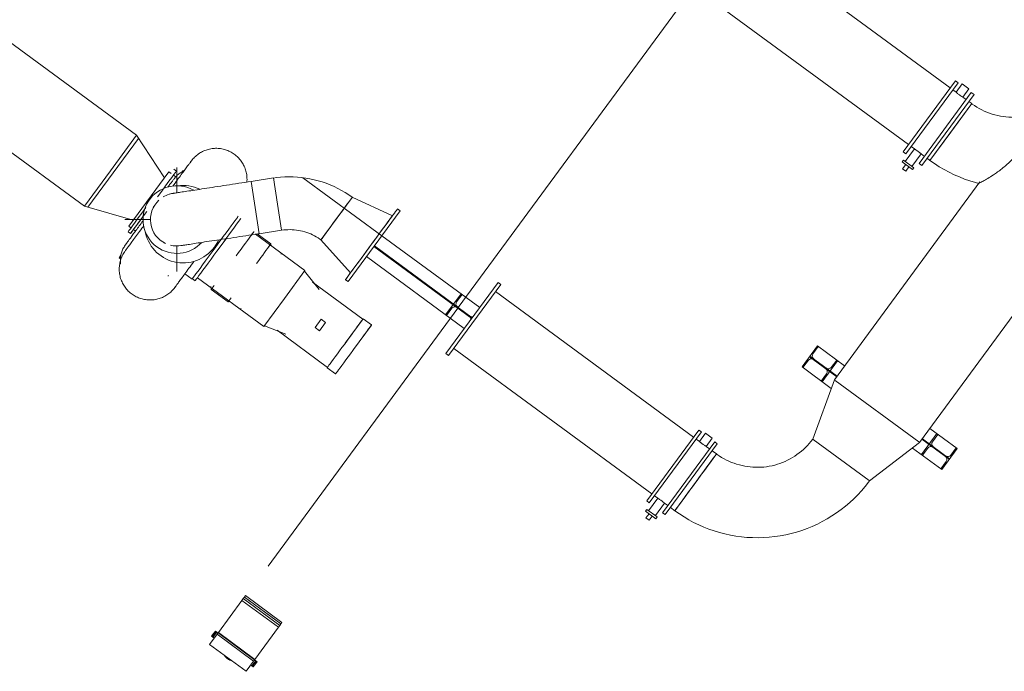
# Model space of a CAD drawing. Header units: metres. Extents: x 135583 to 135939, y 457896 to 458258.
# Tile 8 of 256: x 135619.54 to 135630.9, y 458057.57 to 458065.08. Entities that reach past the tile are written whole.
import ezdxf

# ---------------------------------------------------------------- set-up
doc = ezdxf.new("R2010")
doc.units = ezdxf.units.M
doc.linetypes.add('Hidden', pattern=[4, 2, -2])
doc.layers.add('NIEUWE INSTALLATIE', color=250, linetype='Continuous', lineweight=0)

msp = doc.modelspace()

# ---------------------------------------------------------------- linework, layer by layer
at = {"layer": 'NIEUWE INSTALLATIE'}
for p, q in [((135629.922, 458060.207), (135643.342, 458078.474)), ((135630.275, 458064.298), (135627.99, 458065.977)), ((135620.889, 458063.751), (135617.959, 458065.904)), ((135627.557, 458065.787), (135624.601, 458061.764)), ((135627.509, 458065.322), (135629.794, 458063.643)), ((135617.358, 458065.085), (135620.288, 458062.932)), ((135629.734, 458063.562), (135630.335, 458064.38)), ((135630.366, 458064.357), (135630.335, 458064.38)), ((135629.765, 458063.539), (135630.366, 458064.357)), ((135630.344, 458064.248), (135630.306, 458064.276)), ((135630.414, 458064.344), (135630.344, 458064.248)), ((135630.414, 458064.344), (135630.491, 458064.287)), ((135630.421, 458064.191), (135630.491, 458064.287)), ((135629.918, 458063.427), (135630.519, 458064.245)), ((135629.949, 458063.404), (135630.55, 458064.222)), ((135630.459, 458064.164), (135630.421, 458064.191)), ((135630.55, 458064.222), (135630.519, 458064.245)), ((135630.524, 458064.116), (135630.283, 458063.789)), ((135630.524, 458064.116), (135630.49, 458064.141)), ((135620.889, 458063.751), (135620.588, 458063.342)), ((135620.889, 458063.751), (135621.212, 458063.262)), ((135630.283, 458063.789), (135630.042, 458063.461)), ((135629.862, 458063.593), (135629.757, 458063.449)), ((135629.825, 458063.621), (135629.862, 458063.593)), ((135629.737, 458063.464), (135629.722, 458063.444)), ((135629.734, 458063.562), (135629.765, 458063.539)), ((135629.737, 458063.464), (135629.854, 458063.377)), ((135629.834, 458063.392), (135629.94, 458063.536)), ((135629.94, 458063.536), (135629.978, 458063.508)), ((135630.008, 458063.486), (135630.042, 458063.461)), ((135621.349, 458063.338), (135621.321, 458063.359)), ((135621.354, 458063.086), (135621.354, 458063.379)), ((135629.84, 458063.357), (135629.722, 458063.444)), ((135629.762, 458063.414), (135629.727, 458063.366)), ((135629.764, 458063.339), (135629.727, 458063.366)), ((135629.799, 458063.387), (135629.764, 458063.339)), ((135629.84, 458063.357), (135629.854, 458063.377)), ((135629.918, 458063.427), (135629.949, 458063.404)), ((135620.588, 458063.342), (135620.288, 458062.932)), ((135621.263, 458063.33), (135620.801, 458062.702)), ((135621.287, 458063.312), (135621.263, 458063.33)), ((135621.341, 458063.273), (135621.315, 458063.292)), ((135621.419, 458063.332), (135621.428, 458063.345)), ((135621.428, 458063.345), (135621.436, 458063.339)), ((135622.471, 458063.259), (135622.212, 458063.219)), ((135622.471, 458063.259), (135622.517, 458062.957)), ((135622.258, 458062.917), (135622.212, 458063.219)), ((135630.618, 458063.214), (135628.939, 458060.929)), ((135623.375, 458063.032), (135623.019, 458062.548)), ((135623.841, 458062.822), (135623.377, 458063.036)), ((135620.851, 458062.77), (135620.288, 458062.932)), ((135622.304, 458062.616), (135622.258, 458062.917)), ((135622.517, 458062.957), (135622.563, 458062.656)), ((135623.812, 458062.783), (135623.837, 458062.816)), ((135620.754, 458062.779), (135621.05, 458062.779)), ((135620.801, 458062.702), (135620.825, 458062.684)), ((135620.791, 458062.638), (135620.819, 458062.617)), ((135620.853, 458062.663), (135620.877, 458062.645)), ((135621.828, 458062.431), (135621.922, 458062.558)), ((135622.832, 458062.19), (135622.261, 458062.609)), ((135622.438, 458062.498), (135622.28, 458062.613)), ((135622.304, 458062.616), (135622.563, 458062.656)), ((135624.848, 458061.764), (135623.719, 458062.592)), ((135621.354, 458062.179), (135621.354, 458062.48)), ((135621.796, 458062.454), (135621.867, 458062.551)), ((135622.441, 458062.477), (135622.438, 458062.498)), ((135623.017, 458062.544), (135623.359, 458062.166)), ((135620.688, 458062.338), (135620.71, 458062.367)), ((135620.706, 458062.324), (135620.688, 458062.338)), ((135622.556, 458062.38), (135622.554, 458062.394)), ((135624.67, 458061.522), (135623.542, 458062.351)), ((135621.447, 458062.153), (135621.53, 458062.092)), ((135621.592, 458062.108), (135622.358, 458061.545)), ((135622.595, 458061.867), (135622.832, 458062.19)), ((135622.995, 458061.971), (135622.826, 458062.182)), ((135623.363, 458062.172), (135623.387, 458062.205)), ((135621.533, 458062.096), (135621.565, 458062.072)), ((135621.746, 458062.007), (135621.752, 458061.972)), ((135621.752, 458061.972), (135621.785, 458062.017)), ((135623.5, 458061.63), (135622.92, 458062.057)), ((135624.458, 458061.234), (135625.059, 458062.052)), ((135624.489, 458061.211), (135625.09, 458062.029)), ((135625.09, 458062.029), (135625.059, 458062.052)), ((135621.752, 458061.972), (135621.946, 458061.829)), ((135621.946, 458061.829), (135621.979, 458061.874)), ((135624.633, 458061.921), (135624.455, 458061.68)), ((135624.582, 458061.829), (135624.644, 458061.913)), ((135627.315, 458060.269), (135625.03, 458061.948)), ((135621.946, 458061.829), (135621.967, 458061.832)), ((135622.358, 458061.545), (135622.595, 458061.867)), ((135622.08, 458061.749), (135622.095, 458061.751)), ((135624.596, 458061.757), (135622.408, 458058.779)), ((135624.466, 458061.671), (135624.528, 458061.756)), ((135622.364, 458061.553), (135622.613, 458061.456)), ((135623.021, 458061.629), (135622.95, 458061.532)), ((135622.999, 458061.496), (135622.95, 458061.532)), ((135622.999, 458061.496), (135623.07, 458061.593)), ((135623.021, 458061.629), (135623.07, 458061.593)), ((135623.296, 458061.352), (135623.503, 458061.633)), ((135623.393, 458061.281), (135623.599, 458061.562)), ((135623.6, 458061.563), (135623.503, 458061.634)), ((135622.511, 458061.501), (135623.092, 458061.074)), ((135628.743, 458061.321), (135628.566, 458061.079)), ((135628.692, 458061.229), (135628.754, 458061.313)), ((135629.058, 458061.09), (135628.743, 458061.321)), ((135624.458, 458061.234), (135624.489, 458061.211)), ((135624.549, 458061.293), (135626.834, 458059.614)), ((135628.903, 458060.831), (135628.566, 458061.079)), ((135628.577, 458061.071), (135628.639, 458061.156)), ((135628.799, 458060.908), (135628.977, 458061.15)), ((135628.966, 458061.158), (135628.904, 458061.073)), ((135623.089, 458061.07), (135623.186, 458060.999)), ((135628.85, 458061), (135628.788, 458060.916)), ((135628.939, 458060.929), (135628.689, 458060.245)), ((135629.914, 458060.213), (135628.947, 458060.923)), ((135626.774, 458059.532), (135627.375, 458060.35)), ((135626.804, 458059.51), (135627.405, 458060.328)), ((135627.405, 458060.328), (135627.375, 458060.35)), ((135627.454, 458060.314), (135627.383, 458060.219)), ((135627.454, 458060.314), (135627.531, 458060.257)), ((135630.121, 458060.309), (135629.944, 458060.067)), ((135630.355, 458060.137), (135630.04, 458060.368)), ((135630.071, 458060.216), (135630.133, 458060.3)), ((135626.958, 458059.397), (135627.559, 458060.215)), ((135626.988, 458059.375), (135627.589, 458060.193)), ((135627.383, 458060.219), (135627.346, 458060.247)), ((135627.461, 458060.162), (135627.531, 458060.257)), ((135627.589, 458060.193), (135627.559, 458060.215)), ((135628.694, 458060.241), (135629.339, 458059.767)), ((135629.344, 458059.763), (135629.922, 458060.207)), ((135627.499, 458060.134), (135627.461, 458060.162)), ((135627.579, 458060.075), (135627.529, 458060.112)), ((135627.579, 458060.075), (135627.576, 458060.07)), ((135630.177, 458059.895), (135629.84, 458060.143)), ((135629.955, 458060.059), (135630.017, 458060.143)), ((135630.177, 458059.895), (135630.355, 458060.137)), ((135630.344, 458060.145), (135630.282, 458060.061)), ((135630.228, 458059.988), (135630.166, 458059.904)), ((135627.339, 458059.747), (135627.098, 458059.42)), ((135626.774, 458059.532), (135626.804, 458059.51)), ((135626.902, 458059.564), (135626.796, 458059.42)), ((135626.864, 458059.591), (135626.902, 458059.564)), ((135626.874, 458059.363), (135626.98, 458059.507)), ((135626.98, 458059.507), (135627.017, 458059.479)), ((135626.776, 458059.434), (135626.762, 458059.414)), ((135626.879, 458059.328), (135626.762, 458059.414)), ((135626.802, 458059.385), (135626.766, 458059.336)), ((135626.776, 458059.434), (135626.894, 458059.348)), ((135626.958, 458059.397), (135626.988, 458059.375)), ((135627.048, 458059.456), (135627.098, 458059.42)), ((135626.803, 458059.309), (135626.766, 458059.336)), ((135626.839, 458059.358), (135626.803, 458059.309)), ((135626.879, 458059.328), (135626.894, 458059.348)), ((135622.105, 458058.384), (135621.833, 458058.014)), ((135622.121, 458058.406), (135622.105, 458058.384)), ((135622.105, 458058.384), (135622.526, 458058.075)), ((135622.134, 458058.424), (135622.121, 458058.406)), ((135622.121, 458058.406), (135622.542, 458058.097)), ((135622.146, 458058.44), (135622.134, 458058.424)), ((135622.134, 458058.424), (135622.555, 458058.115)), ((135622.146, 458058.44), (135622.567, 458058.131)), ((135622.555, 458058.115), (135622.567, 458058.131)), ((135621.777, 458058.001), (135621.799, 458058.031)), ((135621.799, 458058.031), (135621.777, 458058.001)), ((135621.806, 458058.016), (135621.788, 458057.993)), ((135621.792, 458057.99), (135621.815, 458058.02)), ((135621.795, 458057.994), (135621.81, 458058.013)), ((135621.815, 458058.02), (135621.799, 458058.031)), ((135621.81, 458058.013), (135621.806, 458058.016)), ((135621.81, 458058.013), (135621.813, 458058.017)), ((135621.813, 458058.017), (135621.824, 458058.009)), ((135621.83, 458058.009), (135621.815, 458058.02)), ((135621.83, 458058.01), (135621.819, 458057.995)), ((135621.833, 458058.014), (135621.83, 458058.01)), ((135621.83, 458058.01), (135622.251, 458057.701)), ((135621.833, 458058.014), (135622.254, 458057.705)), ((135622.254, 458057.705), (135622.526, 458058.075)), ((135622.526, 458058.075), (135622.542, 458058.097)), ((135622.542, 458058.097), (135622.555, 458058.115)), ((135621.819, 458057.995), (135621.732, 458057.876)), ((135621.755, 458057.971), (135621.76, 458057.978)), ((135621.755, 458057.971), (135621.77, 458057.96)), ((135621.77, 458057.96), (135621.79, 458057.986)), ((135621.781, 458057.975), (135621.77, 458057.96)), ((135621.775, 458057.966), (135621.77, 458057.96)), ((135621.77, 458057.96), (135621.785, 458057.949)), ((135621.771, 458057.969), (135621.775, 458057.966)), ((135621.772, 458057.962), (135621.775, 458057.966)), ((135621.787, 458057.951), (135621.772, 458057.962)), ((135621.781, 458058.007), (135621.773, 458057.995)), ((135621.775, 458057.966), (135621.789, 458057.986)), ((135621.791, 458057.997), (135621.785, 458057.989)), ((135621.785, 458057.989), (135621.789, 458057.986)), ((135621.791, 458057.988), (135621.787, 458057.991)), ((135621.797, 458057.995), (135621.788, 458057.984)), ((135621.795, 458057.993), (135621.788, 458057.984)), ((135621.789, 458057.986), (135621.795, 458057.994)), ((135621.79, 458057.994), (135621.794, 458057.991)), ((135621.791, 458057.997), (135621.795, 458057.994)), ((135621.796, 458057.995), (135621.796, 458057.995)), ((135621.819, 458057.995), (135622.24, 458057.686)), ((135621.732, 458057.876), (135622.153, 458057.567)), ((135622.153, 458057.567), (135622.24, 458057.686)), ((135622.232, 458057.644), (135622.265, 458057.689)), ((135622.24, 458057.686), (135622.251, 458057.701)), ((135622.254, 458057.674), (135622.241, 458057.657)), ((135622.265, 458057.689), (135622.243, 458057.659)), ((135622.26, 458057.682), (135622.246, 458057.663)), ((135622.247, 458057.656), (135622.264, 458057.679)), ((135622.248, 458057.697), (135622.263, 458057.686)), ((135622.265, 458057.689), (135622.25, 458057.7)), ((135622.251, 458057.701), (135622.254, 458057.705)), ((135622.258, 458057.648), (135622.28, 458057.678)), ((135622.26, 458057.682), (135622.265, 458057.689)), ((135622.263, 458057.686), (135622.26, 458057.682)), ((135622.264, 458057.679), (135622.26, 458057.682)), ((135622.28, 458057.678), (135622.265, 458057.689)), ((135622.206, 458057.64), (135622.221, 458057.629)), ((135622.223, 458057.631), (135622.208, 458057.642)), ((135622.243, 458057.659), (135622.221, 458057.629)), ((135622.24, 458057.655), (135622.221, 458057.629)), ((135622.221, 458057.629), (135622.232, 458057.644)), ((135622.221, 458057.629), (135622.226, 458057.635)), ((135622.221, 458057.629), (135622.236, 458057.617)), ((135622.226, 458057.635), (135622.223, 458057.631)), ((135622.24, 458057.655), (135622.226, 458057.635)), ((135622.226, 458057.635), (135622.23, 458057.632)), ((135622.23, 458057.632), (135622.247, 458057.656)), ((135622.236, 458057.617), (135622.258, 458057.648)), ((135622.241, 458057.624), (135622.236, 458057.617)), ((135622.239, 458057.653), (135622.247, 458057.664)), ((135622.246, 458057.663), (135622.24, 458057.655)), ((135622.24, 458057.655), (135622.244, 458057.652)), ((135622.247, 458057.664), (135622.241, 458057.656)), ((135622.246, 458057.654), (135622.242, 458057.657)), ((135622.244, 458057.66), (135622.248, 458057.658)), ((135622.244, 458057.652), (135622.25, 458057.66)), ((135622.246, 458057.663), (135622.25, 458057.66)), ((135622.247, 458057.664), (135622.247, 458057.664)), ((135622.247, 458057.664), (135622.247, 458057.664)), ((135622.254, 458057.642), (135622.262, 458057.653))]:
    msp.add_line(p, q, dxfattribs=at)
at = {"layer": 'NIEUWE INSTALLATIE', "extrusion": (0, 0, -1)}
for p, q in [((135630.042, 458063.461), (135630.524, 458064.116)), ((135623.931, 458062.881), (135623.9, 458062.903)), ((135623.33, 458062.063), (135623.931, 458062.881)), ((135623.299, 458062.085), (135623.363, 458062.171)), ((135623.299, 458062.085), (135623.33, 458062.063))]:
    msp.add_line(p, q, dxfattribs=at)
at = {"layer": 'NIEUWE INSTALLATIE', "linetype": 'Hidden'}
for p, q in [((135620.913, 458063.715), (135620.329, 458062.921)), ((135620.913, 458063.715), (135620.329, 458062.921)), ((135623.719, 458062.592), (135622.808, 458063.262)), ((135623.719, 458062.592), (135622.808, 458063.262)), ((135624.756, 458061.639), (135623.628, 458062.468)), ((135624.761, 458061.646), (135623.633, 458062.475)), ((135624.601, 458061.764), (135624.597, 458061.757)), ((135624.601, 458061.764), (135624.597, 458061.757)), ((135628.967, 458060.966), (135628.652, 458061.197)), ((135628.972, 458060.973), (135628.657, 458061.204)), ((135630.264, 458060.013), (135629.949, 458060.244)), ((135630.269, 458060.02), (135629.954, 458060.251))]:
    msp.add_line(p, q, dxfattribs=at)
at = {"layer": 'NIEUWE INSTALLATIE', "extrusion": (0, 0, -1), "flags": 128}
for points in [[(-135631.178, 458063.977), (-135631.146, 458063.971), (-135631.114, 458063.966), (-135631.081, 458063.962), (-135631.049, 458063.96), (-135631.016, 458063.958), (-135630.984, 458063.959), (-135630.951, 458063.96), (-135630.919, 458063.963), (-135630.887, 458063.967), (-135630.855, 458063.972), (-135630.823, 458063.979), (-135630.791, 458063.987), (-135630.76, 458063.996), (-135630.729, 458064.007), (-135630.699, 458064.018), (-135630.669, 458064.031), (-135630.64, 458064.045), (-135630.611, 458064.06), (-135630.583, 458064.077), (-135630.555, 458064.094), (-135630.529, 458064.112), (-135630.524, 458064.116)], [(-135630.042, 458063.461), (-135630.095, 458063.424), (-135630.15, 458063.388), (-135630.206, 458063.355), (-135630.263, 458063.324), (-135630.322, 458063.296), (-135630.381, 458063.27), (-135630.442, 458063.246), (-135630.503, 458063.225), (-135630.566, 458063.206), (-135630.604, 458063.196)]]:
    msp.add_lwpolyline(points, dxfattribs=at)
at = {"layer": 'NIEUWE INSTALLATIE', "flags": 128}
for points in [[(135621.522, 458063.456), (135621.53, 458063.467), (135621.539, 458063.478), (135621.549, 458063.488), (135621.559, 458063.499), (135621.569, 458063.508), (135621.58, 458063.518), (135621.591, 458063.527), (135621.602, 458063.535), (135621.614, 458063.543), (135621.626, 458063.551), (135621.639, 458063.558), (135621.651, 458063.564), (135621.664, 458063.57), (135621.677, 458063.576), (135621.691, 458063.581), (135621.704, 458063.585), (135621.718, 458063.589), (135621.732, 458063.592), (135621.745, 458063.595), (135621.76, 458063.597), (135621.774, 458063.599), (135621.788, 458063.6), (135621.802, 458063.601), (135621.816, 458063.601), (135621.83, 458063.6), (135621.845, 458063.599), (135621.859, 458063.597), (135621.873, 458063.595), (135621.887, 458063.592), (135621.9, 458063.589), (135621.914, 458063.585), (135621.928, 458063.58), (135621.941, 458063.575), (135621.954, 458063.569), (135621.967, 458063.563), (135621.979, 458063.557), (135621.992, 458063.55), (135622.004, 458063.542), (135622.016, 458063.534), (135622.027, 458063.525), (135622.038, 458063.516), (135622.049, 458063.507), (135622.059, 458063.497), (135622.069, 458063.487), (135622.078, 458063.476), (135622.087, 458063.465), (135622.096, 458063.454), (135622.104, 458063.442), (135622.112, 458063.43), (135622.119, 458063.418), (135622.125, 458063.406), (135622.132, 458063.393), (135622.137, 458063.38), (135622.142, 458063.366), (135622.147, 458063.353), (135622.151, 458063.339), (135622.154, 458063.326), (135622.157, 458063.312), (135622.16, 458063.298), (135622.162, 458063.284), (135622.163, 458063.269), (135622.163, 458063.255), (135622.164, 458063.241), (135622.163, 458063.227), (135622.162, 458063.213)], [(135621.522, 458063.456), (135621.52, 458063.454), (135621.519, 458063.452), (135621.517, 458063.449), (135621.514, 458063.445), (135621.511, 458063.441), (135621.507, 458063.435), (135621.502, 458063.429), (135621.497, 458063.422), (135621.492, 458063.415), (135621.485, 458063.406), (135621.479, 458063.397), (135621.471, 458063.387), (135621.463, 458063.376), (135621.455, 458063.365), (135621.446, 458063.353), (135621.437, 458063.34), (135621.427, 458063.327), (135621.417, 458063.313), (135621.406, 458063.298), (135621.395, 458063.283), (135621.383, 458063.267), (135621.371, 458063.251), (135621.359, 458063.234), (135621.346, 458063.217), (135621.333, 458063.199), (135621.32, 458063.181), (135621.308, 458063.165)], [(135621.501, 458063.428), (135621.506, 458063.434), (135621.51, 458063.439), (135621.513, 458063.444), (135621.516, 458063.448), (135621.518, 458063.451), (135621.52, 458063.454), (135621.521, 458063.455), (135621.522, 458063.456)], [(135621.341, 458063.273), (135621.349, 458063.281), (135621.358, 458063.29), (135621.368, 458063.298), (135621.377, 458063.305), (135621.387, 458063.313), (135621.397, 458063.319), (135621.407, 458063.326), (135621.418, 458063.332), (135621.429, 458063.337), (135621.438, 458063.342)], [(135623.377, 458063.036), (135623.338, 458063.064), (135623.297, 458063.09), (135623.255, 458063.115), (135623.212, 458063.138), (135623.168, 458063.16), (135623.123, 458063.179), (135623.078, 458063.197), (135623.032, 458063.213), (135622.985, 458063.227), (135622.938, 458063.239), (135622.89, 458063.25), (135622.842, 458063.258), (135622.794, 458063.264), (135622.745, 458063.269), (135622.697, 458063.272), (135622.648, 458063.272), (135622.599, 458063.271), (135622.55, 458063.268), (135622.502, 458063.263), (135622.471, 458063.258)], [(135622.212, 458063.219), (135622.176, 458063.213), (135622.14, 458063.208), (135622.104, 458063.202), (135622.068, 458063.197), (135622.032, 458063.191), (135621.997, 458063.186), (135621.962, 458063.18), (135621.927, 458063.175), (135621.893, 458063.17), (135621.86, 458063.165), (135621.827, 458063.16), (135621.794, 458063.155), (135621.763, 458063.15), (135621.732, 458063.145), (135621.701, 458063.141), (135621.672, 458063.136), (135621.643, 458063.132), (135621.616, 458063.127), (135621.589, 458063.123), (135621.563, 458063.119), (135621.539, 458063.116), (135621.515, 458063.112), (135621.493, 458063.109), (135621.471, 458063.105), (135621.451, 458063.102), (135621.432, 458063.099), (135621.415, 458063.097), (135621.398, 458063.094), (135621.383, 458063.092), (135621.369, 458063.09), (135621.357, 458063.088), (135621.346, 458063.086), (135621.336, 458063.085), (135621.328, 458063.083), (135621.321, 458063.082), (135621.316, 458063.082), (135621.312, 458063.081), (135621.309, 458063.081), (135621.308, 458063.08)], [(135620.972, 458062.707), (135620.964, 458062.696), (135620.95, 458062.678), (135620.937, 458062.66), (135620.925, 458062.643), (135620.912, 458062.626), (135620.9, 458062.61), (135620.888, 458062.594), (135620.877, 458062.578), (135620.866, 458062.564), (135620.856, 458062.55), (135620.846, 458062.536), (135620.836, 458062.523), (135620.827, 458062.511), (135620.819, 458062.499), (135620.811, 458062.488), (135620.804, 458062.478), (135620.797, 458062.469), (135620.79, 458062.46), (135620.784, 458062.452), (135620.779, 458062.445), (135620.774, 458062.439), (135620.77, 458062.433), (135620.767, 458062.428), (135620.764, 458062.424), (135620.762, 458062.421), (135620.76, 458062.419), (135620.759, 458062.418), (135620.758, 458062.417)], [(135620.963, 458062.762), (135620.952, 458062.747), (135620.942, 458062.733), (135620.931, 458062.719), (135620.921, 458062.705), (135620.911, 458062.692), (135620.902, 458062.678), (135620.892, 458062.665), (135620.883, 458062.653), (135620.874, 458062.64), (135620.865, 458062.629), (135620.856, 458062.617), (135620.848, 458062.606), (135620.84, 458062.595), (135620.833, 458062.585), (135620.826, 458062.575), (135620.819, 458062.565), (135620.812, 458062.557), (135620.806, 458062.548), (135620.8, 458062.54), (135620.795, 458062.533), (135620.79, 458062.526), (135620.785, 458062.52), (135620.781, 458062.514), (135620.777, 458062.509), (135620.774, 458062.504), (135620.771, 458062.5), (135620.768, 458062.497), (135620.766, 458062.494), (135620.764, 458062.491), (135620.763, 458062.49), (135620.762, 458062.489)], [(135621.4, 458062.478), (135621.401, 458062.478), (135621.403, 458062.478), (135621.407, 458062.479), (135621.412, 458062.48), (135621.418, 458062.481), (135621.426, 458062.482), (135621.435, 458062.483), (135621.446, 458062.485), (135621.458, 458062.487), (135621.471, 458062.489), (135621.486, 458062.491), (135621.502, 458062.493), (135621.52, 458062.496), (135621.538, 458062.499), (135621.558, 458062.502), (135621.579, 458062.505), (135621.601, 458062.509), (135621.624, 458062.512), (135621.649, 458062.516), (135621.674, 458062.52), (135621.701, 458062.524), (135621.728, 458062.528), (135621.756, 458062.532), (135621.786, 458062.537), (135621.816, 458062.541), (135621.846, 458062.546), (135621.878, 458062.551), (135621.91, 458062.556), (135621.943, 458062.561), (135621.976, 458062.566), (135622.01, 458062.571), (135622.045, 458062.576), (135622.08, 458062.582), (135622.115, 458062.587), (135622.15, 458062.593), (135622.186, 458062.598), (135622.222, 458062.604), (135622.258, 458062.609), (135622.294, 458062.615), (135622.304, 458062.616)], [(135622.563, 458062.656), (135622.588, 458062.659), (135622.612, 458062.661), (135622.636, 458062.662), (135622.661, 458062.663), (135622.685, 458062.662), (135622.709, 458062.66), (135622.734, 458062.658), (135622.758, 458062.654), (135622.782, 458062.65), (135622.805, 458062.644), (135622.829, 458062.638), (135622.852, 458062.63), (135622.875, 458062.622), (135622.898, 458062.613), (135622.92, 458062.603), (135622.942, 458062.592), (135622.963, 458062.58), (135622.984, 458062.567), (135623.004, 458062.553), (135623.017, 458062.544)], [(135620.706, 458062.263), (135620.704, 458062.275), (135620.703, 458062.287), (135620.703, 458062.299), (135620.703, 458062.311), (135620.703, 458062.324), (135620.704, 458062.336), (135620.705, 458062.348), (135620.707, 458062.36), (135620.709, 458062.372), (135620.712, 458062.384), (135620.716, 458062.395), (135620.719, 458062.407), (135620.724, 458062.419), (135620.728, 458062.43), (135620.733, 458062.441), (135620.739, 458062.452), (135620.745, 458062.462), (135620.751, 458062.473), (135620.758, 458062.483), (135620.762, 458062.488)], [(135620.762, 458062.488), (135620.763, 458062.489), (135620.764, 458062.491), (135620.765, 458062.493), (135620.767, 458062.496), (135620.77, 458062.499), (135620.773, 458062.503), (135620.776, 458062.507)], [(135621.331, 458061.996), (135621.323, 458061.985), (135621.314, 458061.974), (135621.304, 458061.963), (135621.294, 458061.953), (135621.284, 458061.943), (135621.273, 458061.934), (135621.262, 458061.925), (135621.251, 458061.917), (135621.239, 458061.909), (135621.227, 458061.901), (135621.215, 458061.894), (135621.202, 458061.887), (135621.189, 458061.881), (135621.176, 458061.876), (135621.163, 458061.871), (135621.149, 458061.867), (135621.135, 458061.863), (135621.122, 458061.859), (135621.108, 458061.856), (135621.094, 458061.854), (135621.079, 458061.853), (135621.065, 458061.852), (135621.051, 458061.851), (135621.037, 458061.851), (135621.023, 458061.852), (135621.008, 458061.853), (135620.994, 458061.855), (135620.98, 458061.857), (135620.966, 458061.86), (135620.953, 458061.863), (135620.939, 458061.867), (135620.925, 458061.872), (135620.912, 458061.877), (135620.899, 458061.882), (135620.886, 458061.888), (135620.874, 458061.895), (135620.861, 458061.902), (135620.849, 458061.91), (135620.838, 458061.918), (135620.826, 458061.926), (135620.815, 458061.935), (135620.805, 458061.945), (135620.794, 458061.954), (135620.784, 458061.965), (135620.775, 458061.975), (135620.766, 458061.986), (135620.757, 458061.998), (135620.749, 458062.009), (135620.742, 458062.021), (135620.734, 458062.034), (135620.728, 458062.046), (135620.722, 458062.059), (135620.716, 458062.072), (135620.711, 458062.085), (135620.706, 458062.099), (135620.702, 458062.112), (135620.699, 458062.126), (135620.696, 458062.14), (135620.693, 458062.154), (135620.692, 458062.168), (135620.69, 458062.182), (135620.69, 458062.196), (135620.689, 458062.211), (135620.69, 458062.225), (135620.691, 458062.239), (135620.693, 458062.253), (135620.695, 458062.267), (135620.697, 458062.281), (135620.701, 458062.295), (135620.705, 458062.309), (135620.709, 458062.322), (135620.714, 458062.336), (135620.719, 458062.349), (135620.725, 458062.362), (135620.732, 458062.374), (135620.739, 458062.387), (135620.746, 458062.399), (135620.754, 458062.411)], [(135620.758, 458062.417), (135620.76, 458062.419), (135620.761, 458062.421), (135620.763, 458062.424), (135620.766, 458062.427)], [(135621.331, 458061.996), (135621.333, 458061.998), (135621.334, 458062), (135621.336, 458062.003), (135621.339, 458062.006), (135621.342, 458062.011), (135621.346, 458062.016), (135621.351, 458062.022), (135621.356, 458062.029), (135621.362, 458062.037), (135621.368, 458062.045), (135621.375, 458062.055), (135621.382, 458062.065), (135621.39, 458062.075), (135621.398, 458062.087), (135621.407, 458062.099), (135621.416, 458062.111), (135621.426, 458062.125), (135621.436, 458062.139), (135621.447, 458062.153), (135621.458, 458062.169), (135621.47, 458062.184), (135621.482, 458062.201), (135621.494, 458062.217), (135621.507, 458062.235), (135621.52, 458062.252), (135621.533, 458062.271), (135621.547, 458062.289), (135621.552, 458062.297)], [(135621.253, 458062.127), (135621.254, 458062.128), (135621.255, 458062.13), (135621.257, 458062.132)], [(135621.256, 458062.13), (135621.255, 458062.129), (135621.254, 458062.128)], [(135621.347, 458062.018), (135621.343, 458062.012), (135621.34, 458062.007), (135621.337, 458062.004), (135621.335, 458062), (135621.333, 458061.998), (135621.332, 458061.997), (135621.331, 458061.996)], [(135628.689, 458060.244), (135628.669, 458060.219), (135628.649, 458060.195), (135628.628, 458060.171), (135628.606, 458060.149), (135628.583, 458060.127), (135628.559, 458060.106), (135628.534, 458060.086), (135628.508, 458060.067), (135628.482, 458060.049), (135628.455, 458060.033), (135628.428, 458060.017), (135628.399, 458060.002), (135628.371, 458059.989), (135628.341, 458059.977), (135628.312, 458059.965), (135628.282, 458059.956), (135628.251, 458059.947), (135628.22, 458059.939), (135628.189, 458059.933), (135628.158, 458059.928), (135628.126, 458059.924), (135628.094, 458059.922), (135628.063, 458059.921), (135628.031, 458059.921), (135627.999, 458059.922), (135627.968, 458059.925), (135627.936, 458059.929), (135627.905, 458059.934), (135627.874, 458059.94), (135627.843, 458059.948), (135627.812, 458059.957), (135627.782, 458059.967), (135627.753, 458059.978), (135627.723, 458059.991), (135627.695, 458060.004), (135627.667, 458060.019), (135627.639, 458060.035), (135627.612, 458060.052), (135627.586, 458060.07), (135627.579, 458060.075)], [(135627.098, 458059.42), (135627.151, 458059.383), (135627.205, 458059.348), (135627.26, 458059.315), (135627.316, 458059.285), (135627.374, 458059.257), (135627.433, 458059.231), (135627.493, 458059.207), (135627.554, 458059.186), (135627.615, 458059.168), (135627.677, 458059.152), (135627.74, 458059.138), (135627.803, 458059.127), (135627.867, 458059.118), (135627.931, 458059.112), (135627.995, 458059.109), (135628.059, 458059.108), (135628.124, 458059.11), (135628.188, 458059.114), (135628.252, 458059.121), (135628.315, 458059.13), (135628.378, 458059.142), (135628.441, 458059.156), (135628.503, 458059.173), (135628.564, 458059.193), (135628.625, 458059.215), (135628.684, 458059.239), (135628.743, 458059.265), (135628.8, 458059.294), (135628.856, 458059.325), (135628.911, 458059.359), (135628.965, 458059.394), (135629.017, 458059.432), (135629.067, 458059.472), (135629.116, 458059.513), (135629.163, 458059.557), (135629.209, 458059.603), (135629.252, 458059.65), (135629.294, 458059.699), (135629.333, 458059.749), (135629.344, 458059.763)]]:
    msp.add_lwpolyline(points, dxfattribs=at)
at = {"layer": 'NIEUWE INSTALLATIE'}
for centre, radius, start, end in [((135621.354, 458062.779), 0.39, 60.0777, 233.696), ((135621.427, 458062.726), 0.447, 64.3491, 98.3613), ((135621.354, 458062.779), 0.305, 107.1112, 121.196), ((135621.354, 458062.779), 0.305, 97.5701, 105.8079), ((135621.354, 458062.779), 0.305, 132.446, 188.696), ((135621.354, 458062.779), 0.305, 150, 151.1575), ((135621.354, 458062.779), 0.305, 188.696, 244.946), ((135621.427, 458062.726), 0.447, 189.0307, 323.696), ((135621.354, 458062.779), 0.39, 233.696, 317.6118), ((135621.354, 458062.779), 0.305, 237.2037, 241.6097), ((135621.354, 458062.779), 0.305, 256.196, 280.2661), ((135621.354, 458062.779), 0.305, 266.3907, 272.3234), ((135621.354, 458062.627), 0.153, 263.8204, 270), ((135621.427, 458062.726), 0.448, 323.696, 336.0977), ((135624.561, 458061.732), 0.041, 53.696, 143.696), ((135624.615, 458061.804), 0.041, 143.696, 233.696), ((135624.76, 458061.698), 0.041, 233.696, 286.1411), ((135622.017, 458057.825), 0.136, 213.8139, 233.696), ((135622.017, 458057.825), 0.136, 218.696, 233.696), ((135622.017, 458057.825), 0.137, 233.696, 253.5781), ((135622.017, 458057.825), 0.137, 233.696, 248.696)]:
    msp.add_arc(centre, radius, start, end, dxfattribs=at)
for centre, major_axis, ratio, start_param, end_param in [((135621.084, 458062.977), (0.265, 0.361), 0.000001, 6.200512, 7.670755), ((135621.056, 458062.998), (0.265, 0.361), 0.000001, 4.985269, 4.995264), ((135621.056, 458062.998), (0.265, 0.361), 0.000001, 3.058921, 4.484134), ((135623.197, 458062.79), (-0.18, -0.246), 0.000001, 3.926991, 8.633011), ((135621.084, 458062.977), (0.265, 0.361), 0.000001, 2.032493, 4.420867), ((135621.796, 458062.454), (0.266, 0.363), 0.000001, 0, 3.224267), ((135621.828, 458062.431), (0.263, 0.359), 0.000001, 3.05892, 6.283185), ((135621.998, 458062.306), (0.246, 0.334), 0.000001, 4.872717, 6.806789), ((135623.197, 458062.79), (-0.18, -0.246), 0.000001, 0, 0.785398), ((135622.192, 458062.163), (0.246, 0.334), 0.000001, 5.049635, 6.806781), ((135624.706, 458061.625), (0.0293, 0.0287), 1, 5.528715, 6.444055), ((135623.296, 458061.352), (0.207, 0.282), 0.000001, 0, 3.233992), ((135623.393, 458061.281), (0.207, 0.282), 0.000001, 3.049194, 6.283185), ((135628.725, 458061.204), (-0.0153, 0.038), 1, 0.553582, 2.124378), ((135628.672, 458061.131), (-0.0177, 0.037), 1, 5.203786, 6.774582), ((135628.817, 458061.025), (-0.0126, 0.039), 1, 3.766108, 5.336904), ((135628.871, 458061.098), (0.0098, 0.0398), 1, 2.7489, 4.319696), ((135630.104, 458060.192), (0.033, -0.0243), 1, 3.141593, 4.712389), ((135627.339, 458059.747), (0.241, 0.328), 0.000001, 0.175471, 6.283185), ((135630.05, 458060.119), (0.0398, -0.0098), 1, 1.178104, 2.7489), ((135630.249, 458060.085), (0.033, -0.0243), 1, 4.712389, 6.283185), ((135630.195, 458060.012), (-0.0287, 0.0293), 1, 3.302465, 4.873262), ((135621.777, 458058.001), (0.0222, 0.0302), 0.000001, 0, 3.141593), ((135621.777, 458058.001), (0.0222, 0.0302), 0.000001, 4.054121, 6.283185), ((135621.788, 458057.993), (0.0222, 0.0302), 0.000001, 0, 4.054121), ((135621.792, 458057.99), (-0.0222, -0.0302), 0.000001, 3.901011, 9.398799), ((135621.792, 458057.99), (-0.0222, -0.0302), 0.000001, 0.010728, 4.712389), ((135621.792, 458057.99), (-0.0222, -0.0302), 0.000001, 1.552424, 3.123223), ((135621.792, 458057.99), (-0.0222, -0.0302), 0.000001, 2.094395, 2.617848), ((135621.777, 458058.001), (-0.00414, -0.00564), 0.000001, 0.042454, 3.184047), ((135621.792, 458057.99), (0.00414, 0.00564), 0.000001, 3.388185, 8.22206), ((135621.792, 458057.99), (0.00414, 0.00564), 0.000001, 3.924021, 5.061566), ((135621.792, 458057.99), (-0.00414, -0.00564), 0.000001, 3.665191, 5.235988), ((135621.792, 458057.99), (0.0222, 0.0302), 0.000001, 4.64822, 5.176037), ((135621.792, 458057.99), (-0.00414, -0.00564), 0.000001, 3.014231, 4.585027), ((135621.792, 458057.99), (-0.00414, -0.00564), 0.000001, 3.107418, 3.11329), ((135622.243, 458057.659), (-0.0222, -0.0302), 0.000001, 4.694017, 9.406409), ((135622.258, 458057.648), (0.0222, 0.0302), 0.000001, 0, 3.141593), ((135622.258, 458057.648), (-0.0222, -0.0302), 0.000001, 3.150779, 4.712389), ((135622.243, 458057.659), (0.00414, 0.00564), 0.000001, 3.388186, 8.816221), ((135622.243, 458057.659), (0.00414, 0.00564), 0.000001, 3.141593, 6.283185), ((135622.243, 458057.659), (0.00414, 0.00564), 0.000001, 0.94836, 2.253157), ((135622.243, 458057.659), (0.00414, 0.00564), 0.000001, 0, 1.107149), ((135622.243, 458057.659), (-0.00414, -0.00564), 0.000001, 3.184047, 3.969445), ((135622.258, 458057.648), (-0.00414, -0.00564), 0.000001, 3.184047, 6.325639)]:
    msp.add_ellipse(centre, major_axis=major_axis, ratio=ratio, start_param=start_param, end_param=end_param, dxfattribs=at)
at = {"layer": 'NIEUWE INSTALLATIE', "extrusion": (0, 0, -1)}
msp.add_ellipse((135623.6, 458062.494), major_axis=(0.3, 0.409), ratio=0.000001, dxfattribs=at)
msp.add_ellipse((135623.6, 458062.494), major_axis=(0.3, 0.409), ratio=0.000001, start_param=3.92699, end_param=5.497786, dxfattribs=at)
at = {"layer": 'NIEUWE INSTALLATIE'}
msp.add_ellipse((135621.792, 458057.99), major_axis=(0.00414, 0.00564), ratio=0.000001, dxfattribs=at)
for points, knots in [([(135630.346, 458064.246), (135630.347, 458064.245), (135630.351, 458064.242), (135630.357, 458064.237), (135630.364, 458064.231), (135630.374, 458064.222), (135630.388, 458064.212), (135630.399, 458064.205), (135630.407, 458064.2), (135630.413, 458064.196), (135630.417, 458064.193), (135630.419, 458064.193)], [0.1111111, 0.1111111, 0.1111111, 0.1111111, 0.2222222, 0.2777778, 0.3333333, 0.4444444, 0.5555556, 0.6666667, 0.7222222, 0.7777778, 0.8888889, 0.8888889, 0.8888889, 0.8888889]), ([(135630.604, 458063.196), (135630.604, 458063.196), (135630.605, 458063.197), (135630.611, 458063.2), (135630.619, 458063.204), (135630.633, 458063.211), (135630.662, 458063.227), (135630.708, 458063.253), (135630.767, 458063.289), (135630.822, 458063.327), (135630.872, 458063.365), (135630.922, 458063.406), (135630.971, 458063.451), (135631.017, 458063.5), (135631.06, 458063.553), (135631.098, 458063.609), (135631.129, 458063.669), (135631.153, 458063.729), (135631.168, 458063.788), (135631.177, 458063.843), (135631.18, 458063.89), (135631.18, 458063.928), (135631.179, 458063.951), (135631.179, 458063.961), (135631.179, 458063.964)], [-1, -1, -1, -1, -0.9680233, -0.9520349, -0.9360465, -0.9040698, -0.872093, -0.8081395, -0.744186, -0.6976744, -0.6511628, -0.6046512, -0.5581395, -0.5116279, -0.4651163, -0.4186047, -0.372093, -0.3255814, -0.2790698, -0.2325581, -0.1860465, -0.1395349, -0.0930233, -0.0697674, -0.0697674, -0.0697674, -0.0697674]), ([(135629.938, 458063.538), (135629.936, 458063.539), (135629.933, 458063.542), (135629.927, 458063.548), (135629.92, 458063.553), (135629.91, 458063.562), (135629.896, 458063.572), (135629.885, 458063.579), (135629.877, 458063.584), (135629.872, 458063.587), (135629.868, 458063.59), (135629.866, 458063.591), (135629.865, 458063.592)], [0.1111111, 0.1111111, 0.1111111, 0.1111111, 0.2222222, 0.2777778, 0.3333333, 0.4444444, 0.5555556, 0.6666667, 0.7222222, 0.7777778, 0.8333333, 0.8888889, 0.8888889, 0.8888889, 0.8888889]), ([(135621.341, 458063.272), (135621.341, 458063.273), (135621.341, 458063.273), (135621.337, 458063.268), (135621.33, 458063.258), (135621.323, 458063.249), (135621.314, 458063.237), (135621.303, 458063.224), (135621.291, 458063.208), (135621.274, 458063.186), (135621.261, 458063.167), (135621.251, 458063.155)], [-0.5238095, -0.5238095, -0.5238095, -0.5238095, -0.4761905, -0.3809524, -0.3333333, -0.2857143, -0.2380952, -0.1904762, -0.1428571, -0.0952381, -0.013107, -0.013107, -0.013107, -0.013107]), ([(135627.386, 458060.217), (135627.387, 458060.215), (135627.39, 458060.213), (135627.396, 458060.207), (135627.403, 458060.201), (135627.414, 458060.193), (135627.427, 458060.183), (135627.438, 458060.176), (135627.446, 458060.171), (135627.453, 458060.167), (135627.457, 458060.164), (135627.458, 458060.163)], [0.1111111, 0.1111111, 0.1111111, 0.1111111, 0.2222222, 0.2777778, 0.3333333, 0.4444444, 0.5555556, 0.6666667, 0.7222222, 0.7777778, 0.8888889, 0.8888889, 0.8888889, 0.8888889]), ([(135626.977, 458059.509), (135626.976, 458059.51), (135626.973, 458059.513), (135626.967, 458059.518), (135626.96, 458059.524), (135626.949, 458059.532), (135626.936, 458059.542), (135626.925, 458059.55), (135626.917, 458059.555), (135626.912, 458059.558), (135626.908, 458059.56), (135626.905, 458059.562), (135626.905, 458059.562)], [0.1111111, 0.1111111, 0.1111111, 0.1111111, 0.2222222, 0.2777778, 0.3333333, 0.4444444, 0.5555556, 0.6666667, 0.7222222, 0.7777778, 0.8333333, 0.8888889, 0.8888889, 0.8888889, 0.8888889])]:
    msp.add_open_spline(points, degree=3, knots=knots, dxfattribs=at)

doc.saveas('drawing.dxf')
